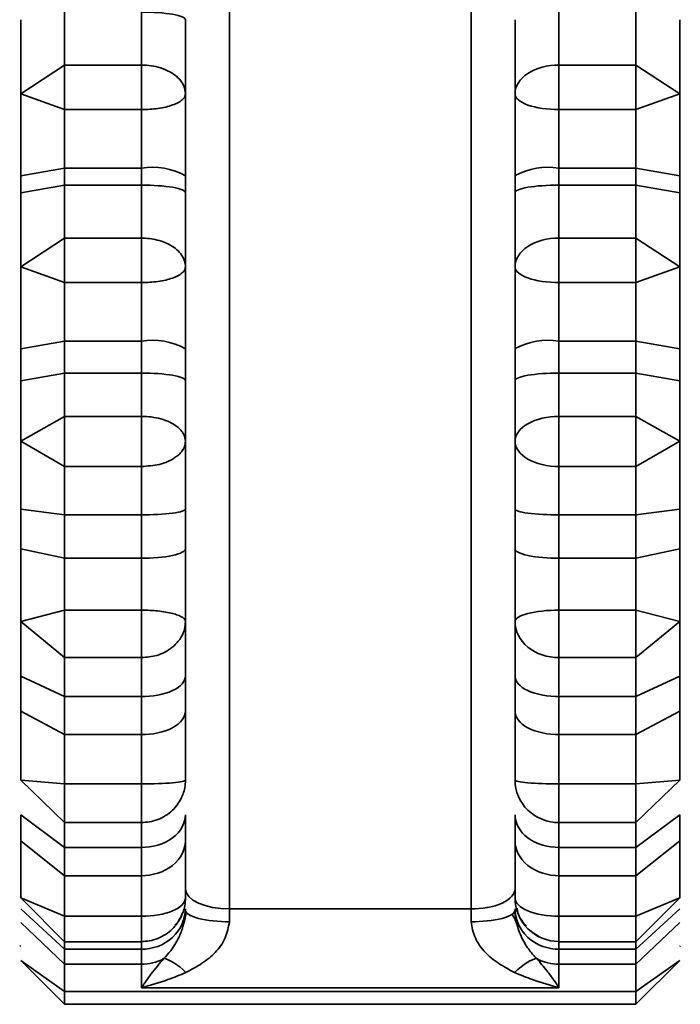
# Model space of a CAD drawing. Header units: millimetres. Extents: x 0 to 420, y 0 to 297.
# Tile 15 of 145: x 164.57 to 166.07, y 97.54 to 99.78. Entities that reach past the tile are written whole.
import ezdxf

# ---------------------------------------------------------------- set-up
doc = ezdxf.new("R2010")
doc.units = ezdxf.units.MM

msp = doc.modelspace()

# ---------------------------------------------------------------- linework, layer by layer
at = {"color": 8, "linetype": 'Continuous', "lineweight": 35}
for p, q in [((165.0445, 97.7592), (165.0445, 100.5293)), ((165.5945, 100.5293), (165.5945, 97.7592)), ((164.9445, 97.8994), (164.941, 97.8994)), ((164.8445, 97.7426), (164.8445, 97.6847)), ((165.7945, 97.6847), (165.7945, 97.7426)), ((164.8445, 97.6674), (164.8445, 97.6851)), ((165.7945, 97.6851), (165.7945, 97.6674))]:
    msp.add_line(p, q, dxfattribs=at)
at = {"color": 7, "linetype": 'Continuous', "lineweight": 35}
for p, q in [((164.6695, 99.6806), (164.6695, 99.8012)), ((164.8445, 99.6806), (164.8445, 99.8012)), ((165.7945, 99.8012), (165.7945, 99.6806)), ((165.9695, 99.8012), (165.9695, 99.6806)), ((164.5695, 99.615), (164.6695, 99.6806)), ((164.6695, 99.6806), (164.8445, 99.6806)), ((164.6695, 99.6806), (164.6695, 99.5791)), ((164.8445, 99.6806), (164.8445, 99.5791)), ((165.7945, 99.5791), (165.7945, 99.6806)), ((165.7945, 99.6806), (165.9695, 99.6806)), ((165.9695, 99.6806), (166.0695, 99.615)), ((165.9695, 99.5791), (165.9695, 99.6806)), ((164.6695, 99.5791), (164.5695, 99.615)), ((166.0695, 99.615), (165.9695, 99.5791)), ((164.8445, 99.5791), (164.6695, 99.5791)), ((164.6695, 99.4461), (164.6695, 99.5791)), ((164.8445, 99.4461), (164.8445, 99.5791)), ((165.9695, 99.5791), (165.7945, 99.5791)), ((165.7945, 99.5791), (165.7945, 99.4461)), ((165.9695, 99.5791), (165.9695, 99.4461)), ((164.5695, 99.4287), (164.6695, 99.4461)), ((164.6695, 99.4461), (164.8445, 99.4461)), ((164.6695, 99.4461), (164.6695, 99.4073)), ((164.8445, 99.4461), (164.8445, 99.4073)), ((165.7945, 99.4461), (165.9695, 99.4461)), ((165.7945, 99.4073), (165.7945, 99.4461)), ((165.9695, 99.4461), (166.0695, 99.4287)), ((165.9695, 99.4073), (165.9695, 99.4461)), ((164.5695, 99.4287), (164.5695, 99.3899)), ((164.9445, 99.4287), (164.9445, 99.3899)), ((165.6945, 99.4287), (165.6945, 99.3899)), ((166.0695, 99.4287), (166.0695, 99.3899)), ((164.6695, 99.4073), (164.5695, 99.3899)), ((164.6695, 99.2867), (164.6695, 99.4073)), ((164.8445, 99.4073), (164.6695, 99.4073)), ((164.8445, 99.2867), (164.8445, 99.4073)), ((165.7945, 99.4073), (165.7945, 99.2867)), ((165.9695, 99.4073), (165.7945, 99.4073)), ((165.9695, 99.4073), (165.9695, 99.2867)), ((166.0695, 99.3899), (165.9695, 99.4073)), ((164.5695, 99.221), (164.6695, 99.2867)), ((164.6695, 99.2867), (164.8445, 99.2867)), ((164.6695, 99.2867), (164.6695, 99.1852)), ((164.8445, 99.2867), (164.8445, 99.1852)), ((165.7945, 99.1852), (165.7945, 99.2867)), ((165.7945, 99.2867), (165.9695, 99.2867)), ((165.9695, 99.1852), (165.9695, 99.2867)), ((165.9695, 99.2867), (166.0695, 99.221)), ((164.6695, 99.1852), (164.5695, 99.221)), ((166.0695, 99.221), (165.9695, 99.1852)), ((164.8445, 99.1852), (164.6695, 99.1852)), ((164.6695, 99.0522), (164.6695, 99.1852)), ((164.8445, 99.0522), (164.8445, 99.1852)), ((165.9695, 99.1852), (165.7945, 99.1852)), ((165.7945, 99.1852), (165.7945, 99.0522)), ((165.9695, 99.1852), (165.9695, 99.0522)), ((164.5695, 99.0348), (164.6695, 99.0522)), ((164.6695, 99.0522), (164.8445, 99.0522)), ((164.6695, 99.0522), (164.6695, 98.9793)), ((164.8445, 99.0522), (164.8445, 98.9793)), ((165.7945, 99.0522), (165.9695, 99.0522)), ((165.7945, 98.9793), (165.7945, 99.0522)), ((165.9695, 98.9793), (165.9695, 99.0522)), ((165.9695, 99.0522), (166.0695, 99.0348)), ((164.5695, 99.0348), (164.5695, 98.9619)), ((164.9445, 99.0348), (164.9445, 98.9619)), ((165.6945, 99.0348), (165.6945, 98.9619)), ((166.0695, 99.0348), (166.0695, 98.9619)), ((164.6695, 98.9793), (164.5695, 98.9619)), ((164.6695, 98.8807), (164.6695, 98.9793)), ((164.8445, 98.9793), (164.6695, 98.9793)), ((164.8445, 98.8807), (164.8445, 98.9793)), ((165.9695, 98.9793), (165.7945, 98.9793)), ((165.7945, 98.9793), (165.7945, 98.8807)), ((165.9695, 98.9793), (165.9695, 98.8807)), ((166.0695, 98.9619), (165.9695, 98.9793)), ((164.5695, 98.824), (164.6695, 98.8807)), ((164.6695, 98.8807), (164.8445, 98.8807)), ((164.6695, 98.8807), (164.6695, 98.7665)), ((164.8445, 98.8807), (164.8445, 98.7665)), ((165.7945, 98.7665), (165.7945, 98.8807)), ((165.7945, 98.8807), (165.9695, 98.8807)), ((165.9695, 98.7665), (165.9695, 98.8807)), ((165.9695, 98.8807), (166.0695, 98.824)), ((164.6695, 98.7665), (164.5695, 98.824)), ((166.0695, 98.824), (165.9695, 98.7665)), ((164.8445, 98.7665), (164.6695, 98.7665)), ((164.6695, 98.6564), (164.6695, 98.7665)), ((164.8445, 98.6564), (164.8445, 98.7665)), ((165.9695, 98.7665), (165.7945, 98.7665)), ((165.7945, 98.7665), (165.7945, 98.6564)), ((165.9695, 98.7665), (165.9695, 98.6564)), ((164.5695, 98.6698), (164.6695, 98.6564)), ((164.6695, 98.6564), (164.8445, 98.6564)), ((164.6695, 98.6564), (164.6695, 98.5578)), ((164.8445, 98.6564), (164.8445, 98.5578)), ((165.7945, 98.6564), (165.9695, 98.6564)), ((165.7945, 98.5578), (165.7945, 98.6564)), ((165.9695, 98.6564), (166.0695, 98.6698)), ((165.9695, 98.5578), (165.9695, 98.6564)), ((164.6695, 98.5578), (164.5695, 98.5791)), ((166.0695, 98.5791), (165.9695, 98.5578)), ((164.8445, 98.5578), (164.6695, 98.5578)), ((164.6695, 98.4395), (164.6695, 98.5578)), ((164.8445, 98.4395), (164.8445, 98.5578)), ((165.9695, 98.5578), (165.7945, 98.5578)), ((165.7945, 98.5578), (165.7945, 98.4395)), ((165.9695, 98.5578), (165.9695, 98.4395)), ((164.5695, 98.4135), (164.6695, 98.4395)), ((164.6695, 98.4395), (164.8445, 98.4395)), ((164.6695, 98.4395), (164.6695, 98.3315)), ((164.8445, 98.4395), (164.8445, 98.3315)), ((165.7945, 98.3315), (165.7945, 98.4395)), ((165.7945, 98.4395), (165.9695, 98.4395)), ((165.9695, 98.4395), (166.0695, 98.4135)), ((165.9695, 98.3315), (165.9695, 98.4395)), ((164.6695, 98.3315), (164.5695, 98.4135)), ((166.0695, 98.4135), (165.9695, 98.3315)), ((164.8445, 98.3315), (164.6695, 98.3315)), ((164.6695, 98.2428), (164.6695, 98.3315)), ((164.8445, 98.2428), (164.8445, 98.3315)), ((165.9695, 98.3315), (165.7945, 98.3315)), ((165.7945, 98.3315), (165.7945, 98.2428)), ((165.9695, 98.3315), (165.9695, 98.2428)), ((164.5695, 98.2893), (164.6695, 98.2428)), ((165.9695, 98.2428), (166.0695, 98.2893)), ((164.6695, 98.2428), (164.8445, 98.2428)), ((164.6695, 98.2428), (164.6695, 98.1561)), ((164.8445, 98.2428), (164.8445, 98.1561)), ((165.7945, 98.2428), (165.9695, 98.2428)), ((165.7945, 98.1561), (165.7945, 98.2428)), ((165.9695, 98.1561), (165.9695, 98.2428)), ((164.6695, 98.1561), (164.5695, 98.2095)), ((166.0695, 98.2095), (165.9695, 98.1561)), ((164.8445, 98.1561), (164.6695, 98.1561)), ((164.6695, 98.044), (164.6695, 98.1561)), ((164.8445, 98.044), (164.8445, 98.1561)), ((165.9695, 98.1561), (165.7945, 98.1561)), ((165.7945, 98.1561), (165.7945, 98.044)), ((165.9695, 98.1561), (165.9695, 98.044)), ((164.5695, 98.0526), (164.6695, 98.044)), ((164.6695, 97.956), (164.5695, 98.0526)), ((165.9695, 98.044), (166.0695, 98.0526)), ((166.0695, 98.0526), (165.9695, 97.956)), ((164.6695, 98.044), (164.8445, 98.044)), ((164.6695, 98.044), (164.6695, 97.956)), ((164.8445, 98.044), (164.8445, 97.956)), ((165.7945, 98.044), (165.9695, 98.044)), ((165.7945, 97.956), (165.7945, 98.044)), ((165.9695, 97.956), (165.9695, 98.044)), ((164.5695, 97.9733), (164.6695, 97.8994)), ((165.9695, 97.8994), (166.0695, 97.9733)), ((164.8445, 97.956), (164.6695, 97.956)), ((164.6695, 97.8994), (164.6695, 97.956)), ((164.8445, 97.8994), (164.8445, 97.956)), ((165.9695, 97.956), (165.7945, 97.956)), ((165.7945, 97.956), (165.7945, 97.8994)), ((165.9695, 97.956), (165.9695, 97.8994)), ((164.6695, 97.835), (164.5695, 97.9141)), ((164.6695, 97.8994), (164.8445, 97.8994)), ((164.6695, 97.8994), (164.6695, 97.835)), ((164.8445, 97.8994), (164.8445, 97.835)), ((165.7945, 97.8994), (165.9695, 97.8994)), ((165.7945, 97.835), (165.7945, 97.8994)), ((166.0695, 97.9141), (165.9695, 97.835)), ((165.9695, 97.835), (165.9695, 97.8994)), ((164.8445, 97.835), (164.6695, 97.835)), ((164.6695, 97.7426), (164.6695, 97.835)), ((164.8445, 97.7426), (164.8445, 97.835)), ((165.9695, 97.835), (165.7945, 97.835)), ((165.7945, 97.835), (165.7945, 97.7426)), ((165.9695, 97.835), (165.9695, 97.7426)), ((164.5695, 97.7847), (164.6695, 97.7426)), ((164.5733, 97.781), (164.5695, 97.7847)), ((164.5733, 97.781), (164.6695, 97.6847)), ((164.9445, 97.7846), (164.9445, 97.7837)), ((165.9695, 97.7426), (166.0695, 97.7847)), ((165.9695, 97.6847), (166.0658, 97.781)), ((166.0695, 97.7847), (166.0658, 97.781)), ((164.5695, 97.7599), (164.6695, 97.6674)), ((165.0445, 97.7592), (165.5945, 97.7592)), ((165.6945, 97.7599), (165.6945, 97.7565)), ((165.9695, 97.6674), (166.0695, 97.7599)), ((164.6695, 97.7426), (164.8445, 97.7426)), ((164.6695, 97.7426), (164.6695, 97.6847)), ((165.7945, 97.7426), (165.9695, 97.7426)), ((165.9695, 97.6847), (165.9695, 97.7426)), ((164.6695, 97.6332), (164.5695, 97.7284)), ((166.0695, 97.7284), (165.9695, 97.6332)), ((164.5672, 97.6763), (164.5673, 97.6762)), ((164.5673, 97.6762), (164.5695, 97.674)), ((164.6695, 97.6847), (164.8445, 97.6847)), ((164.6695, 97.6674), (164.6695, 97.6847)), ((164.9051, 97.6861), (164.904, 97.6861)), ((165.735, 97.6861), (165.7345, 97.6861)), ((165.7945, 97.6847), (165.9695, 97.6847)), ((165.9695, 97.6847), (165.9695, 97.6674)), ((166.0695, 97.674), (166.0707, 97.6751)), ((164.6695, 97.6674), (164.8445, 97.6674)), ((164.6695, 97.6674), (164.6695, 97.6332)), ((164.8445, 97.6674), (164.8445, 97.6332)), ((165.7945, 97.6674), (165.9695, 97.6674)), ((165.7945, 97.6332), (165.7945, 97.6674)), ((165.9695, 97.6674), (165.9695, 97.6332)), ((164.5695, 97.6422), (164.6695, 97.5716)), ((164.5695, 97.6422), (164.6695, 97.5422)), ((164.8445, 97.6332), (164.6695, 97.6332)), ((164.6695, 97.5716), (164.6695, 97.6332)), ((164.8445, 97.5798), (164.8445, 97.6332)), ((165.9695, 97.6332), (165.7945, 97.6332)), ((165.7945, 97.6332), (165.7945, 97.5798)), ((165.9695, 97.5422), (166.0695, 97.6422)), ((165.9695, 97.5716), (166.0695, 97.6422)), ((165.9695, 97.5716), (165.9695, 97.6332)), ((165.7945, 97.5798), (164.8445, 97.5798)), ((164.6695, 97.5716), (165.9695, 97.5716)), ((164.6695, 97.5716), (164.6695, 97.5422)), ((165.9695, 97.5716), (165.9695, 97.5422)), ((164.6695, 97.5422), (165.9695, 97.5422))]:
    msp.add_line(p, q, dxfattribs=at)
at = {"color": 7, "linetype": 'Continuous', "lineweight": 35, "flags": 128}
msp.add_lwpolyline([(164.9445, 97.8049), (164.9465, 97.796), (164.9521, 97.7874), (164.9614, 97.7795), (164.9738, 97.7726), (164.989, 97.7669), (165.0063, 97.7627), (165.025, 97.7601), (165.0445, 97.7592)], dxfattribs=at)
at = {"color": 7, "linetype": 'Continuous', "lineweight": 35}
for centre, radius, start, end in [((164.8688, 99.2891), 0.1588, 61.5173, 98.7802), ((165.7703, 99.2891), 0.1589, 81.2223, 118.4802), ((164.8688, 98.8952), 0.1588, 61.5178, 98.7807), ((165.7703, 98.8952), 0.1589, 81.2217, 118.4798)]:
    msp.add_arc(centre, radius, start, end, dxfattribs=at)
for points, knots in [([(164.9445, 99.7838), (164.9445, 99.7884), (164.9338, 99.7929), (164.8967, 99.7993), (164.8707, 99.8012), (164.8445, 99.8012)], [0, 0, 0, 0, 0.5, 0.5, 1, 1, 1, 1]), ([(164.5695, 99.7838), (164.5695, 99.7735), (164.5695, 99.753), (164.5695, 99.7229), (164.5695, 99.689), (164.5695, 99.6519), (164.5695, 99.6273), (164.5695, 99.615)], [0, 0, 0, 0, 0.166282, 0.332529, 0.500092, 0.749332, 1, 1, 1, 1]), ([(164.9445, 99.615), (164.9445, 99.6231), (164.9445, 99.6393), (164.9445, 99.6658), (164.9445, 99.6981), (164.9445, 99.7374), (164.9445, 99.7683), (164.9445, 99.7838)], [0, 0, 0, 0, 0.16623, 0.332463, 0.499999, 0.749353, 1, 1, 1, 1]), ([(165.6945, 99.7838), (165.6945, 99.7735), (165.6945, 99.753), (165.6945, 99.7229), (165.6945, 99.6889), (165.6945, 99.6517), (165.6945, 99.6272), (165.6945, 99.615)], [0, 0, 0, 0, 0.16623, 0.332464, 0.499999, 0.749353, 1, 1, 1, 1]), ([(164.8445, 99.6806), (164.8519, 99.6803), (164.8668, 99.6796), (164.8889, 99.6743), (164.9086, 99.6661), (164.9251, 99.6548), (164.9352, 99.6436), (164.9428, 99.6297), (164.9438, 99.621), (164.9445, 99.615)], [0, 0, 0, 0, 0.140162, 0.285444, 0.443471, 0.58345, 0.740214, 0.822045, 1, 1, 1, 1]), ([(165.6945, 99.615), (165.6945, 99.6324), (165.7051, 99.6491), (165.7426, 99.6737), (165.768, 99.6806), (165.7945, 99.6806)], [0, 0, 0, 0, 0.5, 0.5, 1, 1, 1, 1]), ([(164.5695, 99.615), (164.5695, 99.6051), (164.5695, 99.5853), (164.5695, 99.5545), (164.5695, 99.518), (164.5695, 99.4757), (164.5695, 99.4444), (164.5695, 99.4287)], [0, 0, 0, 0, 0.1662818, 0.3325289, 0.5000917, 0.749332, 1, 1, 1, 1]), ([(164.9445, 99.615), (164.944, 99.6122), (164.9432, 99.6076), (164.9369, 99.6007), (164.928, 99.5948), (164.911, 99.5875), (164.8834, 99.5807), (164.8572, 99.5796), (164.8445, 99.5791)], [0, 0, 0, 0, 0.14606, 0.250582, 0.382382, 0.501193, 0.758269, 1, 1, 1, 1]), ([(164.9445, 99.4287), (164.9445, 99.4391), (164.9445, 99.4599), (164.9445, 99.4915), (164.9445, 99.5283), (164.9445, 99.5702), (164.9445, 99.6), (164.9445, 99.615)], [0, 0, 0, 0, 0.16623, 0.332463, 0.499999, 0.749353, 1, 1, 1, 1]), ([(165.6945, 99.615), (165.6945, 99.6051), (165.6945, 99.5853), (165.6945, 99.5545), (165.6945, 99.5181), (165.6945, 99.4757), (165.6945, 99.4444), (165.6945, 99.4287)], [0, 0, 0, 0, 0.16623, 0.332463, 0.499998, 0.749353, 1, 1, 1, 1]), ([(165.7945, 99.5791), (165.768, 99.5791), (165.7426, 99.5829), (165.7051, 99.5963), (165.6945, 99.6055), (165.6945, 99.615)], [0, 0, 0, 0, 0.5, 0.5, 1, 1, 1, 1]), ([(164.9445, 99.3899), (164.9445, 99.3945), (164.9338, 99.399), (164.8967, 99.4054), (164.8707, 99.4073), (164.8445, 99.4073)], [0, 0, 0, 0, 0.5, 0.5, 1, 1, 1, 1]), ([(165.7945, 99.4073), (165.7684, 99.4073), (165.7423, 99.4054), (165.7053, 99.399), (165.6945, 99.3945), (165.6945, 99.3899)], [0, 0, 0, 0, 0.5, 0.5, 1, 1, 1, 1]), ([(164.5695, 99.3899), (164.5695, 99.3796), (164.5695, 99.359), (164.5695, 99.329), (164.5695, 99.2951), (164.5695, 99.258), (164.5695, 99.2334), (164.5695, 99.221)], [0, 0, 0, 0, 0.166282, 0.332529, 0.500092, 0.749332, 1, 1, 1, 1]), ([(164.9445, 99.221), (164.9445, 99.2291), (164.9445, 99.2453), (164.9445, 99.2718), (164.9445, 99.3042), (164.9445, 99.3434), (164.9445, 99.3744), (164.9445, 99.3899)], [0, 0, 0, 0, 0.16623, 0.332463, 0.499999, 0.749353, 1, 1, 1, 1]), ([(165.6945, 99.3899), (165.6945, 99.3796), (165.6945, 99.359), (165.6945, 99.3289), (165.6945, 99.2949), (165.6945, 99.2578), (165.6945, 99.2333), (165.6945, 99.221)], [0, 0, 0, 0, 0.16623, 0.332464, 0.499999, 0.749353, 1, 1, 1, 1]), ([(164.8445, 99.2867), (164.8505, 99.2865), (164.8626, 99.286), (164.8878, 99.281), (164.911, 99.2716), (164.9293, 99.2569), (164.938, 99.2454), (164.9435, 99.2329), (164.9442, 99.2254), (164.9445, 99.221)], [0, 0, 0, 0, 0.114601, 0.231379, 0.499286, 0.624487, 0.780844, 0.871919, 1, 1, 1, 1]), ([(165.6945, 99.221), (165.6945, 99.2382), (165.7053, 99.2553), (165.7423, 99.2796), (165.7684, 99.2867), (165.7945, 99.2867)], [0, 0, 0, 0, 0.5, 0.5, 1, 1, 1, 1]), ([(164.5695, 99.221), (164.5695, 99.2112), (164.5695, 99.1914), (164.5695, 99.1605), (164.5695, 99.1241), (164.5695, 99.0818), (164.5695, 99.0505), (164.5695, 99.0348)], [0, 0, 0, 0, 0.166282, 0.332529, 0.500092, 0.749332, 1, 1, 1, 1]), ([(164.9445, 99.221), (164.944, 99.2183), (164.9432, 99.2136), (164.9369, 99.2068), (164.928, 99.2009), (164.911, 99.1936), (164.8834, 99.1868), (164.8572, 99.1857), (164.8445, 99.1852)], [0, 0, 0, 0, 0.14606, 0.250582, 0.382382, 0.501193, 0.758269, 1, 1, 1, 1]), ([(164.9445, 99.0348), (164.9445, 99.0452), (164.9445, 99.066), (164.9445, 99.0976), (164.9445, 99.1344), (164.9445, 99.1762), (164.9445, 99.2061), (164.9445, 99.221)], [0, 0, 0, 0, 0.16623, 0.332463, 0.499999, 0.749353, 1, 1, 1, 1]), ([(165.7945, 99.1852), (165.7684, 99.1852), (165.7423, 99.1891), (165.7053, 99.2024), (165.6945, 99.2117), (165.6945, 99.221)], [0, 0, 0, 0, 0.5, 0.5, 1, 1, 1, 1]), ([(165.6945, 99.221), (165.6945, 99.2112), (165.6945, 99.1914), (165.6945, 99.1606), (165.6945, 99.1241), (165.6945, 99.0818), (165.6945, 99.0505), (165.6945, 99.0348)], [0, 0, 0, 0, 0.16623, 0.332463, 0.499998, 0.749353, 1, 1, 1, 1]), ([(164.9445, 98.9619), (164.9445, 98.9665), (164.9338, 98.971), (164.8967, 98.9774), (164.8707, 98.9793), (164.8445, 98.9793)], [0, 0, 0, 0, 0.5, 0.5, 1, 1, 1, 1]), ([(165.7945, 98.9793), (165.7684, 98.9793), (165.7423, 98.9774), (165.7053, 98.971), (165.6945, 98.9665), (165.6945, 98.9619)], [0, 0, 0, 0, 0.5, 0.5, 1, 1, 1, 1]), ([(164.5695, 98.9619), (164.5695, 98.9496), (164.5695, 98.925), (164.5695, 98.8896), (164.5695, 98.8556), (164.5695, 98.8345), (164.5695, 98.824)], [0, 0, 0, 0, 0.251464, 0.5, 0.748536, 1, 1, 1, 1]), ([(164.9445, 98.824), (164.9445, 98.8345), (164.9445, 98.8556), (164.9445, 98.8896), (164.9445, 98.925), (164.9445, 98.9496), (164.9445, 98.9619)], [0, 0, 0, 0, 0.251464, 0.5, 0.748536, 1, 1, 1, 1]), ([(165.6945, 98.9619), (165.6945, 98.9496), (165.6945, 98.925), (165.6945, 98.8896), (165.6945, 98.8556), (165.6945, 98.8345), (165.6945, 98.824)], [0, 0, 0, 0, 0.251464, 0.5, 0.748536, 1, 1, 1, 1]), ([(164.8445, 98.8807), (164.8519, 98.8805), (164.867, 98.8799), (164.8892, 98.8752), (164.9088, 98.8681), (164.9253, 98.8583), (164.9352, 98.8487), (164.9427, 98.8368), (164.9438, 98.8292), (164.9445, 98.824)], [0, 0, 0, 0, 0.141446, 0.28811, 0.445358, 0.58581, 0.740625, 0.818973, 1, 1, 1, 1]), ([(165.6945, 98.824), (165.6945, 98.8388), (165.7053, 98.8536), (165.7423, 98.8746), (165.7684, 98.8807), (165.7945, 98.8807)], [0, 0, 0, 0, 0.5, 0.5, 1, 1, 1, 1]), ([(164.5695, 98.824), (164.5695, 98.8123), (164.5695, 98.789), (164.5695, 98.7508), (164.5695, 98.7111), (164.5695, 98.6836), (164.5695, 98.6698)], [0, 0, 0, 0, 0.249274, 0.49999, 0.749282, 1, 1, 1, 1]), ([(164.9445, 98.824), (164.9441, 98.82), (164.9434, 98.8124), (164.9376, 98.8022), (164.93, 98.7937), (164.915, 98.782), (164.8871, 98.7697), (164.8583, 98.7675), (164.8445, 98.7665)], [0, 0, 0, 0, 0.131129, 0.250243, 0.35696, 0.451384, 0.737655, 1, 1, 1, 1]), ([(164.9445, 98.6698), (164.9445, 98.6835), (164.9445, 98.711), (164.9445, 98.7507), (164.9445, 98.789), (164.9445, 98.8123), (164.9445, 98.824)], [0, 0, 0, 0, 0.249239, 0.499936, 0.749305, 1, 1, 1, 1]), ([(165.7945, 98.7665), (165.768, 98.7665), (165.7426, 98.7726), (165.7051, 98.7941), (165.6945, 98.8087), (165.6945, 98.824)], [0, 0, 0, 0, 0.5, 0.5, 1, 1, 1, 1]), ([(165.6945, 98.824), (165.6945, 98.8123), (165.6945, 98.789), (165.6945, 98.7509), (165.6945, 98.7111), (165.6945, 98.6836), (165.6945, 98.6698)], [0, 0, 0, 0, 0.249239, 0.499936, 0.749305, 1, 1, 1, 1]), ([(164.9445, 98.6698), (164.9445, 98.6666), (164.9347, 98.6629), (164.8956, 98.6577), (164.868, 98.6564), (164.8445, 98.6564)], [0, 0, 0, 0, 0.5, 0.5, 1, 1, 1, 1]), ([(164.9445, 98.5791), (164.9445, 98.5941), (164.9445, 98.6242), (164.9445, 98.6546), (164.9445, 98.6698)], [0, 0, 0, 0, 0.5, 1, 1, 1, 1]), ([(165.7945, 98.6564), (165.771, 98.6564), (165.7434, 98.6577), (165.7043, 98.6629), (165.6945, 98.6666), (165.6945, 98.6698)], [0, 0, 0, 0, 0.5, 0.5, 1, 1, 1, 1]), ([(165.6945, 98.6698), (165.6945, 98.6546), (165.6945, 98.6242), (165.6945, 98.5941), (165.6945, 98.5791)], [0, 0, 0, 0, 0.5, 1, 1, 1, 1]), ([(164.5695, 98.5791), (164.5695, 98.5654), (164.5695, 98.538), (164.5695, 98.4961), (164.5695, 98.4543), (164.5695, 98.4271), (164.5695, 98.4135)], [0, 0, 0, 0, 0.249274, 0.49999, 0.749282, 1, 1, 1, 1]), ([(164.9445, 98.5791), (164.9445, 98.574), (164.9348, 98.5682), (164.8957, 98.5598), (164.8681, 98.5578), (164.8445, 98.5578)], [0, 0, 0, 0, 0.5, 0.5, 1, 1, 1, 1]), ([(164.9445, 98.4135), (164.9445, 98.4271), (164.9445, 98.4542), (164.9445, 98.496), (164.9445, 98.5379), (164.9445, 98.5653), (164.9445, 98.5791)], [0, 0, 0, 0, 0.249239, 0.499936, 0.749305, 1, 1, 1, 1]), ([(165.7945, 98.5578), (165.771, 98.5578), (165.7434, 98.5598), (165.7043, 98.5682), (165.6945, 98.574), (165.6945, 98.5791)], [0, 0, 0, 0, 0.5, 0.5, 1, 1, 1, 1]), ([(165.6945, 98.5791), (165.6945, 98.5654), (165.6945, 98.538), (165.6945, 98.4961), (165.6945, 98.4543), (165.6945, 98.4271), (165.6945, 98.4135)], [0, 0, 0, 0, 0.249239, 0.499936, 0.749305, 1, 1, 1, 1]), ([(164.8445, 98.4395), (164.8508, 98.4394), (164.8635, 98.4393), (164.8822, 98.4378), (164.8999, 98.4354), (164.9153, 98.4322), (164.928, 98.4281), (164.9369, 98.4239), (164.9432, 98.4189), (164.944, 98.4155), (164.9445, 98.4135)], [0, 0, 0, 0, 0.119838, 0.242747, 0.369307, 0.500017, 0.61877, 0.750023, 0.854404, 1, 1, 1, 1]), ([(165.6945, 98.4135), (165.6945, 98.4204), (165.7051, 98.427), (165.7426, 98.4368), (165.768, 98.4395), (165.7945, 98.4395)], [0, 0, 0, 0, 0.5, 0.5, 1, 1, 1, 1]), ([(164.5695, 98.4135), (164.5695, 98.4052), (164.5695, 98.3885), (164.5695, 98.3585), (164.5695, 98.3257), (164.5695, 98.3015), (164.5695, 98.2893)], [0, 0, 0, 0, 0.249274, 0.49999, 0.749282, 1, 1, 1, 1]), ([(164.9445, 98.4135), (164.9441, 98.4078), (164.9433, 98.397), (164.9375, 98.3825), (164.9301, 98.3707), (164.9221, 98.3615), (164.9072, 98.3483), (164.8818, 98.3348), (164.8563, 98.3326), (164.8445, 98.3315)], [0, 0, 0, 0, 0.134965, 0.254003, 0.356656, 0.443006, 0.513572, 0.775186, 1, 1, 1, 1]), ([(164.9445, 98.2893), (164.9445, 98.3014), (164.9445, 98.3256), (164.9445, 98.3585), (164.9445, 98.3886), (164.9445, 98.4052), (164.9445, 98.4135)], [0, 0, 0, 0, 0.249239, 0.499936, 0.749305, 1, 1, 1, 1]), ([(165.7945, 98.3315), (165.768, 98.3315), (165.7426, 98.3402), (165.7051, 98.3709), (165.6945, 98.3918), (165.6945, 98.4135)], [0, 0, 0, 0, 0.5, 0.5, 1, 1, 1, 1]), ([(165.6945, 98.4135), (165.6945, 98.4052), (165.6945, 98.3885), (165.6945, 98.3586), (165.6945, 98.3258), (165.6945, 98.3015), (165.6945, 98.2893)], [0, 0, 0, 0, 0.249239, 0.499936, 0.749305, 1, 1, 1, 1]), ([(164.9445, 98.2893), (164.9445, 98.2783), (164.9347, 98.2655), (164.8956, 98.2473), (164.868, 98.2428), (164.8445, 98.2428)], [0, 0, 0, 0, 0.5, 0.5, 1, 1, 1, 1]), ([(165.6945, 98.2893), (165.6945, 98.2758), (165.6945, 98.2487), (165.6945, 98.2226), (165.6945, 98.2095)], [0, 0, 0, 0, 0.5, 1, 1, 1, 1]), ([(165.7945, 98.2428), (165.771, 98.2428), (165.7434, 98.2473), (165.7043, 98.2655), (165.6945, 98.2783), (165.6945, 98.2893)], [0, 0, 0, 0, 0.5, 0.5, 1, 1, 1, 1]), ([(164.5695, 98.2095), (164.5695, 98.1975), (164.5695, 98.1735), (164.5695, 98.1345), (164.5695, 98.0942), (164.5695, 98.0665), (164.5695, 98.0526)], [0, 0, 0, 0, 0.2492741, 0.4999897, 0.7492821, 1, 1, 1, 1]), ([(164.9445, 98.2095), (164.9445, 98.1969), (164.9348, 98.1822), (164.8957, 98.1613), (164.8681, 98.1561), (164.8445, 98.1561)], [0, 0, 0, 0, 0.5, 0.5, 1, 1, 1, 1]), ([(164.9445, 98.0526), (164.9445, 98.0664), (164.9445, 98.0941), (164.9445, 98.1344), (164.9445, 98.1735), (164.9445, 98.1975), (164.9445, 98.2095)], [0, 0, 0, 0, 0.2492393, 0.4999363, 0.7493046, 1, 1, 1, 1]), ([(165.6945, 98.2095), (165.6945, 98.1975), (165.6945, 98.1735), (165.6945, 98.1346), (165.6945, 98.0942), (165.6945, 98.0665), (165.6945, 98.0526)], [0, 0, 0, 0, 0.249239, 0.499936, 0.749305, 1, 1, 1, 1]), ([(165.7945, 98.1561), (165.771, 98.1561), (165.7434, 98.1613), (165.7043, 98.1821), (165.6945, 98.1969), (165.6945, 98.2095)], [0, 0, 0, 0, 0.5, 0.5, 1, 1, 1, 1]), ([(164.8445, 98.044), (164.8711, 98.044), (164.8965, 98.0449), (164.934, 98.0481), (164.9445, 98.0503), (164.9445, 98.0526)], [0, 0, 0, 0, 0.5, 0.5, 1, 1, 1, 1]), ([(164.9445, 98.0526), (164.9442, 98.0467), (164.9436, 98.036), (164.9396, 98.0219), (164.9319, 98.0038), (164.915, 97.9809), (164.888, 97.9641), (164.863, 97.9569), (164.8504, 97.9563), (164.8445, 97.956)], [0, 0, 0, 0, 0.116929, 0.212819, 0.287632, 0.504884, 0.758693, 0.887053, 1, 1, 1, 1]), ([(165.6945, 98.0526), (165.6945, 98.0504), (165.7053, 98.0481), (165.7423, 98.0449), (165.7684, 98.044), (165.7945, 98.044)], [0, 0, 0, 0, 0.5, 0.5, 1, 1, 1, 1]), ([(165.7945, 97.956), (165.768, 97.956), (165.7426, 97.9662), (165.7051, 98.0024), (165.6945, 98.027), (165.6945, 98.0526)], [0, 0, 0, 0, 0.5, 0.5, 1, 1, 1, 1]), ([(164.9445, 97.9733), (164.9445, 97.9558), (164.9347, 97.9354), (164.8956, 97.9065), (164.868, 97.8994), (164.8445, 97.8994)], [0, 0, 0, 0, 0.5, 0.5, 1, 1, 1, 1]), ([(164.9445, 97.9141), (164.9445, 97.9236), (164.9445, 97.9427), (164.9445, 97.9631), (164.9445, 97.9733)], [0, 0, 0, 0, 0.5, 1, 1, 1, 1]), ([(165.6945, 97.9733), (165.6945, 97.9631), (165.6945, 97.9427), (165.6945, 97.9236), (165.6945, 97.9141)], [0, 0, 0, 0, 0.5, 1, 1, 1, 1]), ([(165.7945, 97.8994), (165.771, 97.8994), (165.7434, 97.9065), (165.7043, 97.9354), (165.6945, 97.9558), (165.6945, 97.9733)], [0, 0, 0, 0, 0.5, 0.5, 1, 1, 1, 1]), ([(164.5695, 97.9141), (164.5695, 97.9052), (164.5695, 97.8874), (164.5695, 97.8561), (164.5695, 97.8221), (164.5695, 97.7972), (164.5695, 97.7847)], [0, 0, 0, 0, 0.249274, 0.49999, 0.749282, 1, 1, 1, 1]), ([(164.9445, 97.9141), (164.9445, 97.8955), (164.9348, 97.8736), (164.8957, 97.8427), (164.8681, 97.835), (164.8445, 97.835)], [0, 0, 0, 0, 0.5, 0.5, 1, 1, 1, 1]), ([(164.9445, 97.7847), (164.9445, 97.7971), (164.9445, 97.822), (164.9445, 97.8561), (164.9445, 97.8876), (164.9445, 97.9053), (164.9445, 97.9141)], [0, 0, 0, 0, 0.249239, 0.499936, 0.749305, 1, 1, 1, 1]), ([(165.6945, 97.9141), (165.6945, 97.9052), (165.6945, 97.8874), (165.6945, 97.8562), (165.6945, 97.8222), (165.6945, 97.7972), (165.6945, 97.7847)], [0, 0, 0, 0, 0.249239, 0.499936, 0.749305, 1, 1, 1, 1]), ([(165.7945, 97.835), (165.771, 97.835), (165.7434, 97.8427), (165.7043, 97.8736), (165.6945, 97.8955), (165.6945, 97.9141)], [0, 0, 0, 0, 0.5, 0.5, 1, 1, 1, 1]), ([(165.5945, 97.7592), (165.6181, 97.7592), (165.6457, 97.7637), (165.6848, 97.7815), (165.6945, 97.7942), (165.6945, 97.8049)], [0, 0, 0, 0, 0.5, 0.5, 1, 1, 1, 1]), ([(164.8445, 97.7426), (164.8711, 97.7426), (164.8965, 97.747), (164.934, 97.7628), (164.9445, 97.7735), (164.9445, 97.7847)], [0, 0, 0, 0, 0.5, 0.5, 1, 1, 1, 1]), ([(164.9445, 97.7847), (164.9442, 97.7786), (164.9436, 97.7676), (164.9396, 97.753), (164.9319, 97.7344), (164.915, 97.7108), (164.888, 97.6934), (164.863, 97.6861), (164.8504, 97.6854), (164.8445, 97.6851)], [0, 0, 0, 0, 0.116934, 0.21283, 0.287648, 0.504875, 0.758688, 0.887051, 1, 1, 1, 1]), ([(165.6945, 97.7847), (165.6945, 97.7855), (165.6945, 97.787), (165.6945, 97.7843), (165.6945, 97.7823), (165.6945, 97.7823)], [0, 0, 0, 0, 0.498439, 0.999793, 1, 1, 1, 1]), ([(165.6945, 97.7847), (165.6945, 97.7737), (165.7053, 97.7627), (165.7423, 97.7471), (165.7684, 97.7426), (165.7945, 97.7426)], [0, 0, 0, 0, 0.5, 0.5, 1, 1, 1, 1]), ([(165.7945, 97.6851), (165.768, 97.6851), (165.7426, 97.6956), (165.7051, 97.733), (165.6945, 97.7583), (165.6945, 97.7847)], [0, 0, 0, 0, 0.5, 0.5, 1, 1, 1, 1]), ([(164.9445, 97.7599), (164.9445, 97.7381), (164.9347, 97.7125), (164.8956, 97.6764), (164.868, 97.6674), (164.8445, 97.6674)], [0, 0, 0, 0, 0.5, 0.5, 1, 1, 1, 1]), ([(165.7945, 97.6674), (165.771, 97.6674), (165.7434, 97.6764), (165.7043, 97.7125), (165.6945, 97.7381), (165.6945, 97.7599)], [0, 0, 0, 0, 0.5, 0.5, 1, 1, 1, 1]), ([(165.6993, 97.7609), (165.6998, 97.7573), (165.7012, 97.7468), (165.709, 97.7331), (165.7165, 97.7242), (165.7197, 97.7204)], [0, 0, 0, 0, 0.239079, 0.679493, 1, 1, 1, 1]), ([(164.895, 97.6462), (164.9004, 97.6519), (164.9134, 97.6655), (164.9282, 97.6902), (164.9387, 97.7168), (164.9437, 97.7384), (164.9443, 97.7511), (164.9445, 97.7565)], [0, 0, 0, 0, 0.214954, 0.513674, 0.721713, 0.882674, 1, 1, 1, 1]), ([(164.9208, 97.7223), (164.9236, 97.7254), (164.9307, 97.7337), (164.9351, 97.7438), (164.9378, 97.7501)], [0, 0, 0, 0, 0.379164, 1, 1, 1, 1]), ([(164.9461, 97.7525), (164.9455, 97.7481), (164.9444, 97.7392), (164.9413, 97.7286), (164.9397, 97.7231)], [0, 0, 0, 0, 0.487851, 1, 1, 1, 1]), ([(164.9445, 97.7565), (164.9445, 97.7503), (164.9543, 97.743), (164.9934, 97.7327), (165.021, 97.7301), (165.0445, 97.7302)], [0, 0, 0, 0, 0.5, 0.5, 1, 1, 1, 1]), ([(165.5945, 97.7302), (165.6181, 97.7302), (165.6457, 97.7327), (165.6848, 97.743), (165.6945, 97.7503), (165.6945, 97.7565)], [0, 0, 0, 0, 0.5, 0.5, 1, 1, 1, 1]), ([(165.6994, 97.7229), (165.6975, 97.7281), (165.6936, 97.7386), (165.6896, 97.7445), (165.6876, 97.7474)], [0, 0, 0, 0, 0.497476, 1, 1, 1, 1]), ([(165.6945, 97.7565), (165.6947, 97.7517), (165.6951, 97.7414), (165.6983, 97.7256), (165.7033, 97.7091), (165.7126, 97.6873), (165.7259, 97.6653), (165.7386, 97.6519), (165.7441, 97.6462)], [0, 0, 0, 0, 0.105595, 0.223439, 0.354149, 0.496995, 0.783093, 1, 1, 1, 1]), ([(164.9455, 97.6146), (164.9576, 97.621), (164.9758, 97.6307), (164.9978, 97.6466), (165.0174, 97.6646), (165.0374, 97.6919), (165.0422, 97.7177), (165.0445, 97.7302)], [0, 0, 0, 0, 0.261484, 0.394035, 0.513559, 0.7638, 1, 1, 1, 1]), ([(165.5945, 97.7302), (165.5954, 97.7239), (165.5971, 97.7115), (165.6038, 97.6932), (165.6137, 97.6758), (165.6263, 97.6603), (165.6413, 97.6466), (165.6633, 97.6307), (165.6815, 97.621), (165.6936, 97.6146)], [0, 0, 0, 0, 0.118765, 0.23725, 0.359087, 0.487622, 0.60696, 0.739056, 1, 1, 1, 1]), ([(165.7483, 97.698), (165.7452, 97.6994), (165.739, 97.7023), (165.734, 97.7069), (165.7314, 97.7093)], [0, 0, 0, 0, 0.483508, 1, 1, 1, 1]), ([(165.7441, 97.6462), (165.7518, 97.637), (165.765, 97.6215), (165.7817, 97.5993), (165.7906, 97.5857), (165.7945, 97.5798)], [0, 0, 0, 0, 0.448066, 0.758155, 1, 1, 1, 1]), ([(164.8445, 97.5798), (164.8647, 97.5856), (164.8988, 97.5954), (164.9319, 97.609), (164.9455, 97.6146)], [0, 0, 0, 0, 0.590397, 1, 1, 1, 1]), ([(165.6936, 97.6146), (165.7071, 97.609), (165.7403, 97.5954), (165.7744, 97.5856), (165.7945, 97.5798)], [0, 0, 0, 0, 0.408843, 1, 1, 1, 1])]:
    msp.add_open_spline(points, degree=3, knots=knots, dxfattribs=at)
for points in [[(166.0695, 99.7838), (166.0695, 99.7217), (166.0695, 99.6626), (166.0695, 99.615)], [(166.0695, 99.615), (166.0695, 99.556), (166.0695, 99.4909), (166.0695, 99.4287)], [(166.0695, 99.3899), (166.0695, 99.3277), (166.0695, 99.2687), (166.0695, 99.221)], [(166.0695, 99.221), (166.0695, 99.1621), (166.0695, 99.097), (166.0695, 99.0348)], [(166.0695, 98.9619), (166.0695, 98.9126), (166.0695, 98.8652), (166.0695, 98.824)], [(166.0695, 98.824), (166.0695, 98.7784), (166.0695, 98.725), (166.0695, 98.6698)], [(164.5695, 98.6698), (164.5695, 98.6546), (164.5695, 98.6242), (164.5695, 98.5941), (164.5695, 98.5791)], [(166.0695, 98.6698), (166.0695, 98.6393), (166.0695, 98.6091), (166.0695, 98.5791)], [(166.0695, 98.5791), (166.0695, 98.5246), (166.0695, 98.4673), (166.0695, 98.4135)], [(166.0695, 98.4135), (166.0695, 98.3816), (166.0695, 98.3386), (166.0695, 98.2893)], [(164.5695, 98.2893), (164.5695, 98.2758), (164.5695, 98.2487), (164.5695, 98.2226), (164.5695, 98.2095)], [(164.9445, 98.2095), (164.9445, 98.2226), (164.9445, 98.2487), (164.9445, 98.2758), (164.9445, 98.2893)], [(166.0695, 98.2893), (166.0695, 98.2621), (166.0695, 98.2355), (166.0695, 98.2095)], [(166.0695, 98.2095), (166.0695, 98.1624), (166.0695, 98.1081), (166.0695, 98.0526)], [(164.5695, 97.9733), (164.5695, 97.9631), (164.5695, 97.9427), (164.5695, 97.9236), (164.5695, 97.9141)], [(166.0695, 97.9733), (166.0695, 97.9527), (166.0695, 97.9329), (166.0695, 97.9141)], [(166.0695, 97.9141), (166.0695, 97.88), (166.0695, 97.8353), (166.0695, 97.7847)], [(164.9445, 97.7599), (164.9445, 97.7588), (164.9445, 97.7576), (164.9445, 97.7565)], [(165.0445, 97.7592), (165.0445, 97.75), (165.0445, 97.7402), (165.0445, 97.7302)], [(165.5945, 97.7302), (165.5945, 97.7402), (165.5945, 97.75), (165.5945, 97.7592)], [(164.895, 97.6462), (164.8789, 97.6372), (164.8608, 97.6332), (164.8445, 97.6332)], [(164.8659, 97.6105), (164.8758, 97.6235), (164.8855, 97.6352), (164.895, 97.6462)], [(164.895, 97.6462), (164.9069, 97.6454), (164.9269, 97.6329), (164.9455, 97.6146)], [(165.7441, 97.6462), (165.733, 97.6454), (165.7137, 97.6344), (165.6936, 97.6146)], [(165.7945, 97.6332), (165.7783, 97.6332), (165.7602, 97.6372), (165.7441, 97.6462)], [(164.8445, 97.5798), (164.8519, 97.5905), (164.8589, 97.6009), (164.8659, 97.6105)]]:
    msp.add_open_spline(points, degree=3, dxfattribs=at)

doc.saveas('drawing.dxf')
